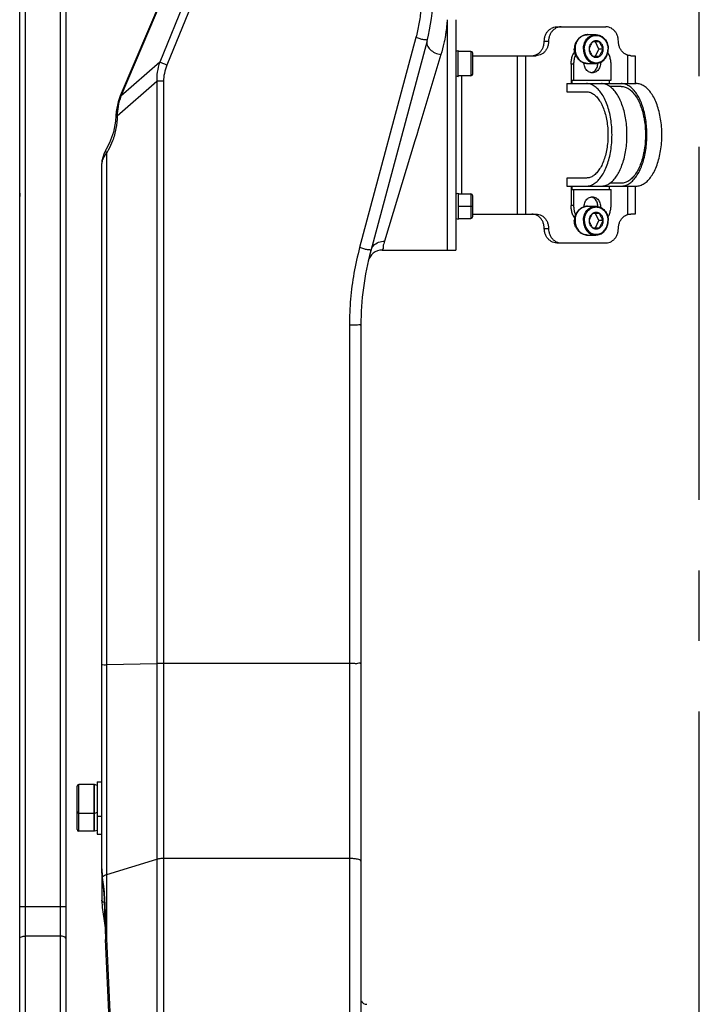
# Model space of a CAD drawing. Header units: millimetres. Extents: x 0 to 1189, y 0 to 841.
# Tile 10 of 88: x 182 to 229, y 560 to 629. Entities that reach past the tile are written whole.
import ezdxf

# ---------------------------------------------------------------- set-up
doc = ezdxf.new("R2010")
doc.units = ezdxf.units.MM
doc.header["$LTSCALE"] = 65.395
doc.linetypes.add('CENTER', pattern=[0.6, 0.375, -0.075, 0.075, -0.075])
doc.layers.get('0').update_dxf_attribs({"linetype": 'CONTINUOUS'})
for name, color, linetype in [('02___PRT_ALL_AXES', 7, 'CONTINUOUS'), ('03__ASM_ALL_CURVES', 7, 'CONTINUOUS'), ('3_ALL_AXES', 7, 'CONTINUOUS'), ('7_ALL_FEATURES', 7, 'CONTINUOUS')]:
    doc.layers.add(name, color=color, linetype=linetype)

msp = doc.modelspace()

# ---------------------------------------------------------------- linework, layer by layer
at = {"color": 7, "linetype": 'Continuous'}
for p, q in [((181.6493, 550.4246), (181.6493, 679.908)), ((184.8493, 677.0345), (184.8493, 550.4244)), ((195.76, 640.2111), (188.6386, 623.4342)), ((211.3493, 628.7345), (211.3493, 612.7345)), ((211.9493, 628.7344), (211.9493, 612.7345)), ((218.9474, 628.2345), (222.3651, 628.2345)), ((209.9404, 627.2687), (206.0308, 612.678)), ((212.9843, 626.5342), (212.1171, 626.5342)), ((213.1093, 624.9592), (213.1093, 626.4092)), ((213.1093, 626.2345), (217.5153, 626.2345)), ((224.0836, 626.2345), (224.3971, 626.2345)), ((224.3971, 626.2345), (224.3971, 624.2945)), ((219.9402, 625.6345), (219.9402, 624.2945)), ((220.1202, 625.6345), (220.1202, 624.5345)), ((222.7183, 624.5345), (222.7183, 625.6345)), ((212.9843, 624.8342), (212.1171, 624.8342)), ((219.6572, 624.2945), (219.6572, 623.7345)), ((219.6572, 624.2945), (222.0464, 624.2945)), ((222.0821, 624.2945), (224.4713, 624.2945)), ((223.4321, 624.0945), (222.6244, 624.0945)), ((188.6386, 623.4342), (188.4904, 623.0326)), ((219.6572, 623.7345), (221.0072, 623.7345)), ((188.4904, 623.0326), (188.3422, 622.3568)), ((188.3192, 622.057), (188.2934, 621.6764)), ((188.3422, 622.3568), (188.3193, 622.057)), ((187.6621, 619.7369), (187.5145, 619.4524)), ((187.3493, 569.7499), (187.3493, 618.7437)), ((219.6572, 617.7345), (219.6572, 617.1745)), ((221.0072, 617.7345), (219.6572, 617.7345)), ((219.6572, 617.1745), (222.0464, 617.1745)), ((219.9402, 617.1745), (219.9402, 615.8345)), ((222.0821, 617.1745), (224.4713, 617.1745)), ((223.4321, 617.3745), (222.6244, 617.3745)), ((224.3971, 617.1745), (224.3971, 615.2345)), ((212.1171, 616.6347), (212.9843, 616.6347)), ((213.1093, 615.0597), (213.1093, 616.5097)), ((220.1202, 616.9345), (220.1202, 615.8345)), ((222.7183, 615.8345), (222.7183, 616.9345)), ((212.1171, 614.9347), (212.9843, 614.9347)), ((213.1093, 615.2345), (217.5153, 615.2345)), ((224.3971, 615.2345), (224.0836, 615.2345)), ((218.9474, 613.2345), (222.3651, 613.2345)), ((211.3493, 612.7345), (211.9493, 612.7345)), ((205.3493, 607.5013), (205.3493, 549.1606)), ((185.6293, 572.4743), (185.6293, 575.4802)), ((187.3493, 569.7496), (187.3493, 569.7499)), ((187.3493, 569.718), (187.3493, 567.569)), ((187.371, 569.288), (187.3838, 569.1424)), ((187.3837, 569.1433), (187.4284, 568.7076)), ((187.4284, 568.7076), (187.4902, 568.02)), ((187.4902, 568.02), (187.5063, 567.6875)), ((187.5063, 567.6875), (187.5063, 567.6876)), ((187.5809, 565.5866), (187.6127, 564.8282)), ((188.1585, 552.3659), (187.6127, 564.8282))]:
    msp.add_line(p, q, dxfattribs=at)
at = {"color": 9, "linetype": 'Continuous'}
for p, q in [((182.0493, 550.5612), (182.0493, 679.7568)), ((184.4493, 678.8496), (184.4493, 550.5612)), ((195.7483, 640.06), (188.6817, 623.4122)), ((196.2244, 637.7115), (191.3737, 625.7796)), ((196.7249, 637.5138), (191.8743, 625.5821)), ((209.1677, 627.4898), (205.2581, 612.8988)), ((211.2367, 627.7858), (211.2324, 627.756)), ((218.0814, 627.2345), (218.3814, 627.2345)), ((210.9063, 626.3126), (209.3734, 621.2272)), ((212.9843, 626.5342), (212.9843, 624.8342)), ((216.1885, 626.2345), (216.1885, 615.2345)), ((216.7885, 626.2345), (216.7885, 615.2345)), ((223.8971, 624.2945), (223.8971, 626.2615)), ((191.3737, 625.7796), (188.6817, 623.4122)), ((220.1202, 625.6345), (219.9402, 625.6345)), ((212.3493, 616.6347), (212.3493, 624.8342)), ((191.1692, 624.4516), (188.4284, 622.0413)), ((191.1692, 624.4516), (191.1692, 551.7832)), ((191.6377, 624.4555), (191.6377, 551.8379)), ((188.6817, 623.4121), (188.6386, 623.4342)), ((209.3513, 621.1539), (209.2249, 620.7345)), ((209.3734, 621.2272), (209.3513, 621.1539)), ((209.2249, 620.7345), (209.1192, 620.3839)), ((209.0971, 620.3105), (206.9967, 613.3429)), ((209.1192, 620.3839), (209.0971, 620.3105)), ((187.6999, 564.9065), (187.6999, 619.4843)), ((223.8971, 615.2074), (223.8971, 617.1745)), ((212.9843, 616.6347), (212.9843, 614.9347)), ((212.1093, 615.7847), (213.1093, 615.7847)), ((220.1202, 615.8345), (219.9402, 615.8345)), ((218.0814, 614.2345), (218.3814, 614.2345)), ((204.5493, 607.5154), (204.5493, 549.3552)), ((187.7, 583.9302), (191.1691, 584.0059)), ((204.5493, 584.0098), (191.6377, 584.0098)), ((185.7493, 572.3543), (185.7493, 575.6002)), ((204.5493, 570.4646), (191.6377, 570.4646)), ((187.7, 569.3551), (191.1691, 570.4098)), ((187.3837, 569.1433), (187.393, 569.2024)), ((187.4006, 569.1447), (187.393, 569.2023)), ((187.5063, 567.6876), (187.5585, 567.7482)), ((187.561, 567.69), (187.5586, 567.7482)), ((181.6493, 567.1233), (184.8493, 567.1233)), ((184.4493, 565.0712), (182.0493, 565.0712)), ((188.2458, 552.4442), (187.6999, 564.9065))]:
    msp.add_line(p, q, dxfattribs=at)
at = {"color": 7, "linetype": 'Continuous'}
for points in [[(188.2934, 621.6764), (188.1539, 620.9156), (187.8942, 620.182), (187.6613, 619.7356)], [(187.5145, 619.4524), (187.3624, 618.9336), (187.3493, 618.7434)], [(187.3493, 569.7495), (187.3501, 569.6725), (187.371, 569.288)], [(187.3493, 567.5613), (187.3778, 567.0597), (187.5094, 566.1334), (187.5785, 565.6499)], [(187.5065, 567.6877), (187.5376, 566.7431), (187.5809, 565.5866)]]:
    msp.add_lwpolyline(points, dxfattribs=at)
for centre, radius, start, end in [((198.3493, 630.3746), 12, 345, 360), ((212.9843, 626.4092), 0.125, 0, 90), ((212.9843, 624.9592), 0.125, 270, 360), ((212.9843, 616.5097), 0.125, 0, 90), ((212.9843, 615.0597), 0.125, 270, 360), ((225.3493, 607.5014), 20, 164.999553, 180.000437), ((206.8268, 611.7345), 1, 90, 167.008745), ((185.7493, 575.4802), 0.12, 90, 180), ((185.7493, 573.7202), 0.12, 180, 270), ((185.7493, 572.4743), 0.12, 180, 270), ((205.7493, 560.7345), 0.4, 202.499983, 270)]:
    msp.add_arc(centre, radius, start, end, dxfattribs=at)
at = {"color": 9, "linetype": 'Continuous'}
for points, start_tangent, end_tangent in [([(209.5493, 630.3885), (209.5067, 629.4128), (209.3791, 628.4433), (209.1677, 627.4898)], (-0.0000196, -1), (-0.2587997, -0.965931)), ([(211.3493, 628.7345), (211.3006, 628.303), (211.2937, 628.2413)], (-0.1206193, -0.9926988), (-0.1111262, -0.9938063)), ([(211.2937, 628.2413), (211.2367, 627.7858)], (-0.1111262, -0.9938063), (-0.143763, -0.9896121)), ([(209.9404, 627.2687), (209.7153, 627.3389), (209.4642, 627.4093), (209.1677, 627.4898)], (0.258819, 0.9659258), (-0.9659455, 0.2587455)), ([(209.9404, 627.2687), (209.9564, 626.9637), (210.1519, 626.6674), (210.4898, 626.4358), (210.9063, 626.3126)], (-0.2589053, -0.9659027), (0.9906564, -0.1363814)), ([(211.147, 627.2715), (211.1123, 627.107)], (-0.1983851, -0.9801242), (-0.2138595, -0.9768644)), ([(211.2324, 627.756), (211.147, 627.2715)], (-0.1471958, -0.9891074), (-0.1983851, -0.9801242)), ([(211.1123, 627.107), (210.9063, 626.3126)], (-0.2138595, -0.9768644), (-0.2884833, -0.9574849)), ([(191.3737, 625.7796), (191.2014, 625.0965), (191.1692, 624.4516)], (-0.3333781, -0.9427932), (0.054347, -0.9985221)), ([(191.8743, 625.5821), (191.6713, 625.6638), (191.4964, 625.7329), (191.3737, 625.7796)], (-0.9264128, 0.3765094), (-0.9386625, 0.3448371)), ([(191.8743, 625.5821), (191.6952, 624.9992), (191.6377, 624.4555)], (-0.3765626, -0.9263912), (-0.0000795, -1)), ([(191.6377, 624.4555), (191.4611, 624.4551), (191.3002, 624.4537), (191.1692, 624.4516)], (-1, 0), (-0.9997621, -0.0218103)), ([(188.6817, 623.4122), (188.4838, 622.708), (188.4284, 622.0413)], (-0.3550909, -0.9348318), (0.0197703, -0.9998045)), ([(188.4284, 622.0413), (188.3332, 621.1739), (188.0946, 620.3118), (187.8045, 619.6681)], (-0.031433, -0.9995059), (-0.4748979, -0.8800409)), ([(188.4284, 622.0412), (188.4147, 622.0444)], (-0.9961543, 0.0876166), (0.1306849, 0.991424)), ([(187.6999, 619.4843), (187.6402, 619.6551), (187.664, 619.734)], (-0.5465747, 0.8374104), (0.4950626, 0.8688573)), ([(187.6999, 619.4843), (187.6179, 619.3835), (187.5402, 619.2738), (187.4693, 619.1549), (187.4093, 619.0265), (187.3665, 618.8898), (187.3493, 618.7437)], (-0.6545151, -0.7560489), (0.0000352, -1)), ([(187.8045, 619.6681), (187.6999, 619.4843)], (-0.4748979, -0.8800409), (-0.513635, -0.8580088)), ([(205.2581, 612.8988), (204.8655, 611.1282), (204.6284, 609.3273), (204.5493, 607.5154)], (-0.2588039, -0.9659299), (-0.0000152, -1)), ([(206.0308, 612.6778), (205.8057, 612.748), (205.5546, 612.8183), (205.2581, 612.8988)], (0.258819, 0.9659258), (-0.9659455, 0.2587455)), ([(206.0308, 612.6778), (206.2261, 613.0335), (206.5702, 613.2705), (206.9967, 613.343)], (0.2587252, 0.965951), (0.9992322, -0.0391801)), ([(206.9967, 613.3429), (206.886, 612.9576), (206.8333, 612.7595)], (-0.288633, -0.9574398), (-0.9670379, 0.2546326)), ([(205.3493, 607.5014), (205.115, 607.5113), (204.8555, 607.5143), (204.5493, 607.5154)], (0, 1), (-1, 0)), ([(187.3493, 583.9128), (187.5085, 583.9249), (187.7, 583.9302)], (0.0023147, 0.9999973), (0.9997621, 0.0218103)), ([(191.6377, 584.0098), (191.4611, 584.0094), (191.3002, 584.008), (191.1691, 584.0059)], (-1, 0), (-0.9997621, -0.0218103)), ([(205.3493, 583.9959), (205.115, 584.0057), (204.8555, 584.0088), (204.5493, 584.0098)], (0, 1), (-1, 0)), ([(191.6377, 570.4646), (191.4611, 570.4581), (191.3002, 570.4393), (191.1691, 570.4098)], (-1, 0), (-0.9567643, -0.2908643)), ([(205.3493, 570.27), (205.115, 570.4076), (204.8555, 570.4497), (204.5493, 570.4646)], (0, 1), (-1, 0)), ([(187.393, 569.2023), (187.372, 569.3786), (187.3559, 569.5617), (187.3493, 569.7496)], (-0.1283932, 0.9917233), (-0.0001303, 1)), ([(187.393, 569.2023), (187.5117, 569.2829)], (0.7002218, 0.7139253), (0.8966523, 0.4427354)), ([(187.5586, 567.7482), (187.4894, 568.5128), (187.4006, 569.1447)], (-0.04197, 0.9991189), (-0.1327956, 0.9911434)), ([(187.5117, 569.2829), (187.7, 569.3551)], (0.8966523, 0.4427354), (0.9567644, 0.2908641)), ([(187.5139, 567.4017), (187.3493, 567.569)], (-0.9297708, 0.368139), (0, 1)), ([(187.6999, 564.9065), (187.6216, 566.3603), (187.561, 567.69)], (-0.0585737, 0.9982831), (-0.0419707, 0.9991188)), ([(181.6493, 564.9344), (181.7665, 565.0311), (181.8962, 565.0608), (182.0493, 565.0712)], (0, 1), (1, 0)), ([(184.8493, 564.9344), (184.7322, 565.0311), (184.6024, 565.0608), (184.4493, 565.0712)], (0, 1), (-1, 0)), ([(187.6476, 564.8237), (187.6999, 564.9065)], (0.1266669, 0.9919453), (0.9258251, 0.3779523))]:
    msp.add_spline(points, degree=3, dxfattribs=dict(at, start_tangent=start_tangent, end_tangent=end_tangent))
at = {"color": 7, "linetype": 'Continuous'}
for points, start_tangent, end_tangent in [([(218.0814, 627.2345), (218.1031, 627.457), (218.1671, 627.6684), (218.2703, 627.858), (218.4074, 628.0163), (218.5716, 628.1354), (218.7547, 628.2094), (218.9474, 628.2345)], (0, 1), (1, 0)), ([(218.9689, 628.1814), (218.8716, 628.1354), (218.7074, 628.0163), (218.5703, 627.858), (218.4671, 627.6684), (218.4031, 627.457), (218.3814, 627.2345)], (-0.9309531, -0.3651389), (0, -1)), ([(219.2474, 628.2345), (219.0547, 628.2094), (218.9689, 628.1814)], (-1, 0), (-0.9309531, -0.3651389)), ([(223.2311, 627.2345), (223.2094, 627.457), (223.1453, 627.6684), (223.0422, 627.858), (222.905, 628.0163), (222.7408, 628.1354), (222.5578, 628.2094), (222.3651, 628.2345)], (0, 1), (-1, 0)), ([(217.4938, 626.2876), (217.5911, 626.3335), (217.7553, 626.4526), (217.8924, 626.611), (217.9956, 626.8006), (218.0597, 627.012), (218.0814, 627.2345)], (0.9309531, 0.3651389), (0, 1)), ([(218.3814, 627.2345), (218.3597, 627.012), (218.2956, 626.8006), (218.1924, 626.611), (218.0553, 626.4526), (217.8911, 626.3335), (217.708, 626.2596), (217.5153, 626.2345)], (0, -1), (-1, 0)), ([(223.8971, 626.2615), (223.7158, 626.3367), (223.5533, 626.4563), (223.4177, 626.6144), (223.3158, 626.8032), (223.2525, 627.0134), (223.2311, 627.2345)], (-0.964433, 0.2643274), (0, 1)), ([(217.2153, 626.2345), (217.408, 626.2596), (217.4938, 626.2876)], (1, 0), (0.9309531, 0.3651389)), ([(219.9402, 625.6345), (219.9623, 625.9101), (220.0279, 626.1763), (220.1348, 626.4241), (220.1814, 626.5051)], (0, 1), (0.5252573, 0.8509435)), ([(220.2469, 626.2807), (220.2079, 626.1763), (220.1423, 625.9101), (220.1202, 625.6345)], (-0.3820323, -0.924149), (0, -1)), ([(222.7183, 625.6345), (222.6962, 625.9101), (222.6306, 626.1763), (222.5237, 626.4241), (222.5028, 626.4619)], (0, 1), (-0.4969769, 0.8677638)), ([(224.0836, 626.2345), (223.9937, 626.2412), (223.8971, 626.2615)], (-1, 0), (-0.964433, 0.2643274)), ([(221.0072, 617.1745), (221.2857, 617.2183), (221.5572, 617.3487), (221.8153, 617.5625), (222.0535, 617.8544), (222.2658, 618.2172), (222.4472, 618.642), (222.5932, 619.1183), (222.7001, 619.6344), (222.7653, 620.1776), (222.7872, 620.7345), (222.7653, 621.2914), (222.7001, 621.8346), (222.5932, 622.3507), (222.4472, 622.827), (222.2658, 623.2518), (222.0535, 623.6146), (221.8153, 623.9065), (221.5572, 624.1202), (221.2857, 624.2506), (221.0072, 624.2945)], (1, 0), (-1, 0)), ([(222.0464, 617.1745), (222.3117, 617.2142), (222.5711, 617.3326), (222.8187, 617.527), (223.0491, 617.7931), (223.2571, 618.1248), (223.4381, 618.5149), (223.588, 618.9545), (223.7034, 619.4339), (223.7818, 619.9423), (223.8215, 620.4684), (223.8215, 621.0005), (223.7818, 621.5267), (223.7034, 622.0351), (223.588, 622.5145), (223.4381, 622.9541), (223.2571, 623.3441), (223.0491, 623.6759), (222.8187, 623.9419), (222.5711, 624.1363), (222.3117, 624.2547), (222.0464, 624.2945)], (1, 0), (-1, 0)), ([(223.4321, 617.1745), (223.6974, 617.2142), (223.9567, 617.3326), (224.2044, 617.527), (224.4348, 617.7931), (224.6428, 618.1248), (224.8237, 618.5149), (224.9736, 618.9545), (225.089, 619.4339), (225.1674, 619.9423), (225.2071, 620.4684), (225.2071, 621.0005), (225.1674, 621.5267), (225.089, 622.0351), (224.9736, 622.5145), (224.8237, 622.9541), (224.6428, 623.3441), (224.4348, 623.6759), (224.2044, 623.9419), (223.9567, 624.1363), (223.6974, 624.2547), (223.4321, 624.2945)], (1, 0), (-1, 0)), ([(223.4321, 624.0945), (223.6949, 624.0531), (223.9512, 623.93), (224.1948, 623.7283), (224.4195, 623.4528), (224.62, 623.1104), (224.7912, 622.7094), (224.929, 622.2599), (225.0298, 621.7728), (225.0914, 621.2601), (225.1121, 620.7345), (225.0914, 620.2089), (225.0298, 619.6962), (224.929, 619.2091), (224.7912, 618.7595), (224.62, 618.3586), (224.4195, 618.0162), (224.1948, 617.7407), (223.9512, 617.5389), (223.6949, 617.4158), (223.4321, 617.3745)], (1, 0), (-1, 0)), ([(224.4713, 617.1745), (224.7498, 617.2183), (225.0213, 617.3487), (225.2794, 617.5625), (225.5176, 617.8544), (225.7299, 618.2172), (225.9113, 618.642), (226.0573, 619.1183), (226.1642, 619.6344), (226.2294, 620.1776), (226.2513, 620.7345), (226.2294, 621.2914), (226.1642, 621.8346), (226.0573, 622.3507), (225.9113, 622.827), (225.7299, 623.2518), (225.5176, 623.6146), (225.2794, 623.9065), (225.0213, 624.1202), (224.7498, 624.2506), (224.4713, 624.2945)], (1, 0), (-1, 0)), ([(221.0072, 623.7345), (221.2541, 623.6936), (221.4942, 623.5719), (221.7211, 623.3729), (221.9285, 623.1019), (222.1108, 622.7663), (222.2629, 622.3753), (222.3809, 621.9396), (222.4613, 621.4709), (222.5021, 620.9822), (222.5021, 620.4867), (222.4613, 619.998), (222.3809, 619.5294), (222.2629, 619.0936), (222.1108, 618.7026), (221.9285, 618.3671), (221.7211, 618.0961), (221.4942, 617.897), (221.2541, 617.7754), (221.0072, 617.7345)], (1, 0), (-1, 0)), ([(220.1814, 614.9639), (220.1348, 615.0448), (220.0279, 615.2926), (219.9623, 615.5589), (219.9402, 615.8345)], (-0.5252573, 0.8509435), (0, 1)), ([(220.1202, 615.8345), (220.1423, 615.5589), (220.2079, 615.2926), (220.2469, 615.1883)], (0, -1), (0.3820323, -0.924149)), ([(222.5028, 615.0071), (222.5237, 615.0448), (222.6306, 615.2926), (222.6962, 615.5589), (222.7183, 615.8345)], (0.4969769, 0.8677638), (0, 1)), ([(217.4938, 615.1814), (217.408, 615.2094), (217.2153, 615.2345)], (-0.9309531, 0.3651389), (-1, 0)), ([(218.0814, 614.2345), (218.0597, 614.457), (217.9956, 614.6684), (217.8924, 614.858), (217.7553, 615.0163), (217.5911, 615.1354), (217.4938, 615.1814)], (0, 1), (-0.9309531, 0.3651389)), ([(217.5153, 615.2345), (217.708, 615.2094), (217.8911, 615.1354), (218.0553, 615.0163), (218.1924, 614.858), (218.2956, 614.6684), (218.3597, 614.457), (218.3814, 614.2345)], (1, 0), (0, -1)), ([(223.2311, 614.2345), (223.2525, 614.4556), (223.3158, 614.6658), (223.4177, 614.8546), (223.5533, 615.0127), (223.7158, 615.1323), (223.8971, 615.2074)], (0, 1), (0.964433, 0.2643274)), ([(223.8971, 615.2074), (223.9937, 615.2278), (224.0836, 615.2345)], (0.964433, 0.2643274), (1, 0)), ([(218.9474, 613.2345), (218.7547, 613.2596), (218.5716, 613.3335), (218.4074, 613.4526), (218.2703, 613.611), (218.1671, 613.8006), (218.1031, 614.012), (218.0814, 614.2345)], (-1, 0), (0, 1)), ([(218.3814, 614.2345), (218.4031, 614.012), (218.4671, 613.8006), (218.5703, 613.611), (218.7074, 613.4526), (218.8716, 613.3335), (218.9689, 613.2876)], (0, -1), (0.9309531, -0.3651389)), ([(222.3651, 613.2345), (222.5578, 613.2596), (222.7408, 613.3335), (222.905, 613.4526), (223.0422, 613.611), (223.1453, 613.8006), (223.2094, 614.012), (223.2311, 614.2345)], (1, 0), (0, 1)), ([(218.9689, 613.2876), (219.0547, 613.2596), (219.2474, 613.2345)], (0.9309531, -0.3651389), (1, 0))]:
    msp.add_spline(points, degree=3, dxfattribs=dict(at, start_tangent=start_tangent, end_tangent=end_tangent))
at = {"layer": '02___PRT_ALL_AXES', "color": 7, "linetype": 'CENTER'}
msp.add_line((228.8493, 438.4345), (228.8493, 735.2737), dxfattribs=at)
at = {"layer": '02___PRT_ALL_AXES', "color": 7, "linetype": 'Continuous'}
for p, q in [((220.5777, 627.5128), (220.6498, 627.5608)), ((221.0249, 627.6923), (221.0081, 627.6908)), ((221.0862, 627.6945), (221.0654, 627.6943)), ((211.9493, 626.5443), (212.1043, 626.5842)), ((212.1043, 624.7842), (212.1043, 626.5842)), ((212.1043, 626.5842), (212.1171, 626.5342)), ((220.5777, 625.8761), (220.6498, 625.8281)), ((221.0249, 625.6967), (221.0081, 625.6982)), ((221.0862, 625.6945), (221.0654, 625.6947)), ((211.9493, 624.8242), (212.1043, 624.7842)), ((212.1043, 624.7842), (212.1171, 624.8342)), ((220.0202, 624.2945), (220.0202, 624.5345)), ((220.0202, 624.5345), (222.7183, 624.5345)), ((222.6183, 624.2945), (222.6183, 624.5345)), ((211.3493, 620.7345), (211.3493, 612.7351)), ((220.0202, 616.9345), (220.0202, 617.1745)), ((222.6183, 616.9345), (222.6183, 617.1745)), ((211.9493, 616.6448), (212.1043, 616.6847)), ((212.1043, 616.6847), (212.1043, 614.8847)), ((212.1043, 616.6847), (212.1171, 616.6347)), ((220.0202, 616.9345), (222.7183, 616.9345)), ((220.5777, 615.5928), (220.6498, 615.6408)), ((221.0249, 615.7723), (221.0081, 615.7708)), ((221.0862, 615.7745), (221.0654, 615.7743)), ((211.9493, 614.9247), (212.1043, 614.8847)), ((212.1043, 614.8847), (212.1171, 614.9347)), ((220.5777, 613.9561), (220.6498, 613.9081)), ((221.0249, 613.7767), (221.0081, 613.7782)), ((221.0862, 613.7745), (221.0654, 613.7747)), ((206.8333, 612.7345), (211.3493, 612.7345)), ((186.8293, 575.6002), (185.7493, 575.6002)), ((186.8371, 575.6002), (186.8293, 575.5731)), ((186.8293, 572.3543), (186.8293, 575.6002)), ((186.8371, 572.3543), (186.8371, 575.6002)), ((187.0293, 575.5448), (186.8371, 575.6002)), ((187.0293, 575.8002), (187.0293, 572.1543)), ((187.0293, 575.8002), (187.3493, 575.8002)), ((186.8293, 573.6002), (185.7493, 573.6002)), ((186.8371, 573.6002), (186.8293, 573.6274)), ((187.0293, 573.6557), (186.8371, 573.6002)), ((187.0293, 573.4002), (187.3493, 573.4002)), ((186.8293, 572.3543), (185.7493, 572.3543)), ((186.8371, 572.3543), (186.8293, 572.3814)), ((187.0293, 572.4097), (186.8371, 572.3543)), ((187.0293, 572.1543), (187.3493, 572.1543))]:
    msp.add_line(p, q, dxfattribs=at)
for points, start_tangent, end_tangent in [([(220.5777, 627.5128), (220.5556, 627.4976), (220.4933, 627.4483), (220.4351, 627.3925), (220.3817, 627.3308), (220.3334, 627.2637), (220.2907, 627.1917), (220.254, 627.1155), (220.2234, 627.0357), (220.1994, 626.953), (220.1821, 626.868), (220.1717, 626.7816), (220.1682, 626.6945)], (-0.8324277, -0.5541336), (0, -1)), ([(220.5805, 627.5095), (220.5424, 627.4763), (220.4838, 627.4173), (220.4301, 627.3524), (220.3817, 627.2823), (220.3389, 627.2074), (220.3021, 627.1284), (220.2715, 627.0459), (220.2475, 626.9605), (220.2302, 626.873), (220.2198, 626.7841), (220.2163, 626.6945)], (-0.7728822, -0.6345495), (0, -1)), ([(220.6498, 627.5608), (220.6052, 627.5291), (220.5805, 627.5095)], (-0.8324208, -0.5541441), (-0.7728822, -0.6345495)), ([(221.0081, 627.6908), (220.9661, 627.6854), (220.8896, 627.6694), (220.8147, 627.6455), (220.742, 627.614), (220.6719, 627.5751), (220.6498, 627.5608)], (-0.9951028, -0.0988453), (-0.8324208, -0.5541441)), ([(221.0654, 627.6943), (221.0435, 627.6935), (221.0249, 627.6923)], (-0.9997456, -0.0225543), (-0.9970708, -0.0764848)), ([(220.5777, 625.8761), (220.5556, 625.8914), (220.4933, 625.9407), (220.4351, 625.9964), (220.3817, 626.0581), (220.3334, 626.1252), (220.2907, 626.1972), (220.254, 626.2734), (220.2234, 626.3533), (220.1994, 626.436), (220.1821, 626.5209), (220.1717, 626.6073), (220.1682, 626.6945)], (-0.8324277, 0.5541336), (0, 1)), ([(220.5805, 625.8795), (220.5424, 625.9126), (220.4838, 625.9717), (220.4301, 626.0365), (220.3817, 626.1067), (220.3389, 626.1816), (220.3021, 626.2606), (220.2715, 626.3431), (220.2475, 626.4284), (220.2302, 626.5159), (220.2198, 626.6048), (220.2163, 626.6945)], (-0.7728822, 0.6345495), (0, 1)), ([(220.6498, 625.8281), (220.6052, 625.8599), (220.5805, 625.8795)], (-0.8324208, 0.5541441), (-0.7728822, 0.6345495)), ([(220.8602, 625.7279), (220.8147, 625.7434), (220.742, 625.775), (220.6719, 625.8139), (220.6498, 625.8281)], (-0.9561041, 0.2930273), (-0.8324208, 0.5541441)), ([(221.3318, 625.0524), (221.2845, 625.0634), (221.1576, 625.1189), (221.046, 625.2079), (220.956, 625.3252), (220.8929, 625.464), (220.8604, 625.6161), (220.8572, 625.7305)], (-0.983975, 0.1783065), (0.0479727, 0.9988486)), ([(221.0081, 625.6982), (220.9661, 625.7035), (220.8896, 625.7196), (220.8602, 625.7279)], (-0.9951028, 0.0988453), (-0.9561041, 0.2930273)), ([(221.0654, 625.6947), (221.0435, 625.6955), (221.0249, 625.6967)], (-0.9997456, 0.0225543), (-0.9970708, 0.0764848)), ([(221.4071, 625.0741), (221.4835, 625.1088), (221.5902, 625.1863), (221.6794, 625.2892), (221.7464, 625.4125), (221.7881, 625.5498), (221.8022, 625.6945), (221.802, 625.7086)], (0.9405975, 0.3395238), (-0.0188142, 0.999823)), ([(221.9788, 625.766), (221.9781, 625.6161), (221.9456, 625.464), (221.8825, 625.3252), (221.7925, 625.2079), (221.6808, 625.1189), (221.554, 625.0634), (221.4192, 625.0445)], (0.0953849, -0.9954405), (-1, 0)), ([(221.4192, 625.0445), (221.3318, 625.0524)], (-1, 0), (-0.983975, 0.1783065)), ([(221.3332, 625.0536), (221.3645, 625.0608), (221.4071, 625.0741)], (0.9814989, 0.1914676), (0.9405975, 0.3395238)), ([(220.8572, 615.7385), (220.8604, 615.8528), (220.8929, 616.005), (220.956, 616.1437), (221.046, 616.261), (221.1576, 616.35), (221.2845, 616.4056), (221.3318, 616.4166)], (-0.0479727, 0.9988486), (0.983975, 0.1783065)), ([(221.3318, 616.4166), (221.4192, 616.4245)], (0.983975, 0.1783065), (1, 0)), ([(221.4071, 616.3949), (221.3645, 616.4082), (221.3332, 616.4153)], (-0.9405975, 0.3395238), (-0.9814989, 0.1914676)), ([(221.802, 615.7604), (221.8022, 615.7745), (221.7881, 615.9191), (221.7464, 616.0565), (221.6794, 616.1797), (221.5902, 616.2827), (221.4835, 616.3601), (221.4071, 616.3949)], (0.0188142, 0.999823), (-0.9405975, 0.3395238)), ([(221.4192, 616.4245), (221.554, 616.4056), (221.6808, 616.35), (221.7925, 616.261), (221.8825, 616.1437), (221.9456, 616.005), (221.9781, 615.8528), (221.9788, 615.703)], (1, 0), (-0.0953849, -0.9954405)), ([(220.6498, 615.6408), (220.6052, 615.6091), (220.5805, 615.5895)], (-0.8324208, -0.5541441), (-0.7728822, -0.6345495)), ([(220.8602, 615.741), (220.8147, 615.7255), (220.742, 615.694), (220.6719, 615.6551), (220.6498, 615.6408)], (-0.9561041, -0.2930273), (-0.8324208, -0.5541441)), ([(221.0081, 615.7708), (220.9661, 615.7654), (220.8896, 615.7494), (220.8602, 615.741)], (-0.9951028, -0.0988453), (-0.9561041, -0.2930273)), ([(221.0654, 615.7743), (221.0435, 615.7735), (221.0249, 615.7723)], (-0.9997456, -0.0225543), (-0.9970708, -0.0764848)), ([(220.5777, 615.5928), (220.5556, 615.5776), (220.4933, 615.5283), (220.4351, 615.4725), (220.3817, 615.4108), (220.3334, 615.3437), (220.2907, 615.2717), (220.254, 615.1955), (220.2234, 615.1157), (220.1994, 615.033), (220.1821, 614.948), (220.1717, 614.8616), (220.1682, 614.7745)], (-0.8324277, -0.5541336), (0, -1)), ([(220.5805, 615.5895), (220.5424, 615.5563), (220.4838, 615.4973), (220.4301, 615.4324), (220.3817, 615.3623), (220.3389, 615.2874), (220.3021, 615.2084), (220.2715, 615.1259), (220.2475, 615.0405), (220.2302, 614.953), (220.2198, 614.8641), (220.2163, 614.7745)], (-0.7728822, -0.6345495), (0, -1)), ([(220.5777, 613.9561), (220.5556, 613.9714), (220.4933, 614.0207), (220.4351, 614.0764), (220.3817, 614.1381), (220.3334, 614.2052), (220.2907, 614.2772), (220.254, 614.3534), (220.2234, 614.4333), (220.1994, 614.516), (220.1821, 614.6009), (220.1717, 614.6873), (220.1682, 614.7745)], (-0.8324277, 0.5541336), (0, 1)), ([(220.5805, 613.9595), (220.5424, 613.9926), (220.4838, 614.0517), (220.4301, 614.1165), (220.3817, 614.1867), (220.3389, 614.2616), (220.3021, 614.3406), (220.2715, 614.4231), (220.2475, 614.5084), (220.2302, 614.5959), (220.2198, 614.6848), (220.2163, 614.7745)], (-0.7728822, 0.6345495), (0, 1)), ([(220.6498, 613.9081), (220.6052, 613.9399), (220.5805, 613.9595)], (-0.8324208, 0.5541441), (-0.7728822, 0.6345495)), ([(221.0081, 613.7782), (220.9661, 613.7835), (220.8896, 613.7996), (220.8147, 613.8234), (220.742, 613.855), (220.6719, 613.8939), (220.6498, 613.9081)], (-0.9951028, 0.0988453), (-0.8324208, 0.5541441)), ([(221.0654, 613.7747), (221.0435, 613.7755), (221.0249, 613.7767)], (-0.9997456, 0.0225543), (-0.9970708, 0.0764848))]:
    msp.add_spline(points, degree=3, dxfattribs=dict(at, start_tangent=start_tangent, end_tangent=end_tangent))
at = {"layer": '03__ASM_ALL_CURVES', "color": 4, "linetype": 'Continuous'}
msp.add_line((181.6493, 616.6816), (181.6493, 616.4507), dxfattribs=at)
at = {"layer": '3_ALL_AXES', "color": 7, "linetype": 'Continuous'}
for p, q in [((221.0081, 627.6904), (221.0249, 627.692)), ((221.0654, 627.6942), (221.0862, 627.6945)), ((221.0862, 627.6945), (221.6612, 627.6945)), ((221.8816, 626.6945), (221.6339, 627.1898)), ((221.6339, 626.1991), (221.8816, 626.6945)), ((222.1816, 626.6945), (221.8816, 626.6945)), ((221.0081, 625.6986), (221.0249, 625.697)), ((221.0654, 625.6948), (221.0862, 625.6945)), ((221.0862, 625.6945), (221.6612, 625.6945)), ((221.0081, 615.7704), (221.0249, 615.772)), ((221.0654, 615.7742), (221.0862, 615.7745)), ((221.0862, 615.7745), (221.6612, 615.7745)), ((221.8816, 614.7745), (221.6339, 615.2698)), ((221.6339, 614.2791), (221.8816, 614.7745)), ((222.1816, 614.7745), (221.8816, 614.7745)), ((221.0081, 613.7786), (221.0249, 613.777)), ((221.0654, 613.7748), (221.0862, 613.7745)), ((221.0862, 613.7745), (221.6612, 613.7745))]:
    msp.add_line(p, q, dxfattribs=at)
for points, start_tangent, end_tangent in [([(220.2202, 626.6945), (220.232, 626.8591), (220.2671, 627.0192), (220.3246, 627.1704), (220.4028, 627.3087), (220.4997, 627.4302), (220.5823, 627.5078)], (0, 1), (0.7709325, 0.6369169)), ([(220.5823, 627.5078), (220.6126, 627.5316), (220.6509, 627.5589)], (0.7709325, 0.6369169), (0.830202, 0.5574627)), ([(220.6509, 627.5589), (220.7384, 627.6103), (220.8736, 627.6639), (221.0081, 627.6904)], (0.830202, 0.5574627), (0.9945744, 0.1040273)), ([(221.0249, 627.692), (221.0654, 627.6942)], (0.9966665, 0.0815837), (0.9996158, 0.0277184)), ([(220.2202, 626.6945), (220.2271, 626.5683)], (0, -1), (0.1094397, -0.9939934)), ([(220.2271, 626.5683), (220.232, 626.5299), (220.2671, 626.3698), (220.3246, 626.2185), (220.4028, 626.0803), (220.4997, 625.9588), (220.5823, 625.8812)], (0.1094397, -0.9939934), (0.7709325, -0.6369169)), ([(220.5823, 625.8812), (220.6126, 625.8573), (220.6509, 625.83)], (0.7709325, -0.6369169), (0.830202, -0.5574627)), ([(220.6509, 625.83), (220.7384, 625.7787), (220.8736, 625.7251), (221.0081, 625.6986)], (0.830202, -0.5574627), (0.9945744, -0.1040273)), ([(221.0249, 625.697), (221.0654, 625.6948)], (0.9966665, -0.0815837), (0.9996158, -0.0277184)), ([(220.5823, 615.5878), (220.6126, 615.6116), (220.6509, 615.6389)], (0.7709325, 0.6369169), (0.830202, 0.5574627)), ([(220.6509, 615.6389), (220.7384, 615.6903), (220.8736, 615.7439), (221.0081, 615.7704)], (0.830202, 0.5574627), (0.9945744, 0.1040273)), ([(221.0249, 615.772), (221.0654, 615.7742)], (0.9966665, 0.0815837), (0.9996158, 0.0277184)), ([(220.2271, 614.9006), (220.232, 614.9391), (220.2671, 615.0992), (220.3246, 615.2504), (220.4028, 615.3887), (220.4997, 615.5102), (220.5823, 615.5878)], (0.1094397, 0.9939934), (0.7709325, 0.6369169)), ([(220.2202, 614.7745), (220.2271, 614.9006)], (0, 1), (0.1094397, 0.9939934)), ([(220.2202, 614.7745), (220.232, 614.6099), (220.2671, 614.4498), (220.3246, 614.2985), (220.4028, 614.1603), (220.4997, 614.0388), (220.5823, 613.9612)], (0, -1), (0.7709325, -0.6369169)), ([(220.5823, 613.9612), (220.6126, 613.9373), (220.6509, 613.91)], (0.7709325, -0.6369169), (0.830202, -0.5574627)), ([(220.6509, 613.91), (220.7384, 613.8587), (220.8736, 613.8051), (221.0081, 613.7786)], (0.830202, -0.5574627), (0.9945744, -0.1040273)), ([(221.0249, 613.777), (221.0654, 613.7748)], (0.9966665, -0.0815837), (0.9996158, -0.0277184))]:
    msp.add_spline(points, degree=3, dxfattribs=dict(at, start_tangent=start_tangent, end_tangent=end_tangent))
at = {"layer": '7_ALL_FEATURES', "color": 7, "linetype": 'Continuous'}
for p, q in [((221.9339, 627.1898), (221.4386, 627.1898)), ((221.4386, 626.1991), (221.9339, 626.1991)), ((221.9339, 615.2698), (221.4386, 615.2698)), ((221.4386, 614.2791), (221.9339, 614.2791))]:
    msp.add_line(p, q, dxfattribs=at)
for points, start_tangent, end_tangent in [([(220.7952, 626.6945), (220.8084, 626.8681), (220.8474, 627.0365), (220.9112, 627.1945), (220.9978, 627.3373), (221.1046, 627.4605), (221.2282, 627.5605), (221.365, 627.6342), (221.5109, 627.6793), (221.6612, 627.6945)], (0, 1), (1, 0)), ([(220.8635, 626.6945), (220.876, 626.8594), (220.9131, 627.0194), (220.9737, 627.1695), (221.056, 627.3051), (221.1574, 627.4222), (221.2749, 627.5172), (221.4048, 627.5872), (221.5434, 627.63), (221.6862, 627.6445), (221.8291, 627.63), (221.9676, 627.5872), (222.0976, 627.5172), (222.2151, 627.4222), (222.3165, 627.3051), (222.3987, 627.1695), (222.4593, 627.0194), (222.4965, 626.8594), (222.509, 626.6945)], (0, 1), (0, -1)), ([(221.9339, 627.1898), (221.8557, 627.232), (221.7723, 627.2578), (221.6862, 627.2665), (221.6002, 627.2578), (221.5168, 627.232), (221.4386, 627.1898)], (-0.8320503, 0.5547002), (-0.8320503, -0.5547002)), ([(221.6612, 627.6945), (221.8116, 627.6793), (221.9574, 627.6342), (222.0942, 627.5605), (222.2179, 627.4605), (222.3246, 627.3373), (222.4112, 627.1945), (222.475, 627.0365), (222.5141, 626.8681), (222.5273, 626.6945)], (1, 0), (0, -1)), ([(220.7952, 626.6945), (220.8084, 626.5208), (220.8474, 626.3525), (220.9112, 626.1945), (220.9978, 626.0517), (221.1046, 625.9284), (221.2282, 625.8285), (221.365, 625.7548), (221.5109, 625.7097), (221.6612, 625.6945)], (0, -1), (1, 0)), ([(220.8635, 626.6945), (220.876, 626.5295), (220.9131, 626.3696), (220.9737, 626.2195), (221.056, 626.0838), (221.1574, 625.9667), (221.2749, 625.8718), (221.4048, 625.8018), (221.5434, 625.7589), (221.6862, 625.7445), (221.8291, 625.7589), (221.9676, 625.8018), (222.0976, 625.8718), (222.2151, 625.9667), (222.3165, 626.0838), (222.3987, 626.2195), (222.4593, 626.3696), (222.4965, 626.5295), (222.509, 626.6945)], (0, -1), (0, 1)), ([(221.4386, 627.1898), (221.3912, 627.1166), (221.3488, 627.0463), (221.3104, 626.9768), (221.2757, 626.9074), (221.2446, 626.8379), (221.2167, 626.7677), (221.1909, 626.6945)], (-0.5547002, -0.8320503), (-0.3162278, -0.9486833)), ([(221.4386, 627.1898), (221.3678, 627.1327), (221.3068, 627.0622), (221.2572, 626.9805), (221.2208, 626.8901), (221.1984, 626.7938), (221.1909, 626.6945)], (-0.8320503, -0.5547002), (0, -1)), ([(221.1909, 626.6945), (221.2167, 626.6213), (221.2447, 626.551), (221.2757, 626.4815), (221.3104, 626.412), (221.3489, 626.3426), (221.3912, 626.2723), (221.4386, 626.1991)], (0.3162278, -0.9486833), (0.5547002, -0.8320503)), ([(221.1909, 626.6945), (221.1984, 626.5951), (221.2208, 626.4988), (221.2572, 626.4084), (221.3068, 626.3268), (221.3678, 626.2563), (221.4386, 626.1991)], (0, -1), (0.8320503, -0.5547002)), ([(221.6612, 625.6945), (221.8116, 625.7097), (221.9574, 625.7548), (222.0942, 625.8285), (222.2179, 625.9284), (222.3246, 626.0517), (222.4112, 626.1945), (222.475, 626.3525), (222.5141, 626.5208), (222.5273, 626.6945)], (1, 0), (0, 1)), ([(222.1816, 626.6945), (222.1741, 626.7938), (222.1517, 626.8901), (222.1152, 626.9805), (222.0657, 627.0622), (222.0046, 627.1327), (221.9339, 627.1898)], (0, 1), (-0.8320503, 0.5547002)), ([(222.1816, 626.6945), (222.1342, 626.7677), (222.0919, 626.838), (222.0534, 626.9075), (222.0187, 626.9769), (221.9877, 627.0464), (221.9598, 627.1167), (221.9339, 627.1898)], (-0.5547002, 0.8320503), (-0.3162278, 0.9486833)), ([(221.9339, 626.1991), (222.0046, 626.2563), (222.0657, 626.3268), (222.1152, 626.4084), (222.1517, 626.4988), (222.1741, 626.5951), (222.1816, 626.6945)], (0.8320503, 0.5547002), (0, 1)), ([(221.9339, 626.1991), (221.9598, 626.2723), (221.9877, 626.3426), (222.0188, 626.4121), (222.0535, 626.4816), (222.0919, 626.551), (222.1343, 626.6213), (222.1816, 626.6945)], (0.3162278, 0.9486833), (0.5547002, 0.8320503)), ([(221.4386, 626.1991), (221.5168, 626.157), (221.6002, 626.1312), (221.6862, 626.1225), (221.7723, 626.1312), (221.8557, 626.157), (221.9339, 626.1991)], (0.8320503, -0.5547002), (0.8320503, 0.5547002)), ([(220.7952, 614.7745), (220.8084, 614.9481), (220.8474, 615.1165), (220.9112, 615.2745), (220.9978, 615.4173), (221.1046, 615.5405), (221.2282, 615.6405), (221.365, 615.7142), (221.5109, 615.7593), (221.6612, 615.7745)], (0, 1), (1, 0)), ([(220.8635, 614.7745), (220.876, 614.9394), (220.9131, 615.0994), (220.9737, 615.2495), (221.056, 615.3851), (221.1574, 615.5022), (221.2749, 615.5972), (221.4048, 615.6672), (221.5434, 615.71), (221.6862, 615.7245), (221.8291, 615.71), (221.9676, 615.6672), (222.0976, 615.5972), (222.2151, 615.5022), (222.3165, 615.3851), (222.3987, 615.2495), (222.4593, 615.0994), (222.4965, 614.9394), (222.509, 614.7745)], (0, 1), (0, -1)), ([(221.6612, 615.7745), (221.8116, 615.7593), (221.9574, 615.7142), (222.0942, 615.6405), (222.2179, 615.5405), (222.3246, 615.4173), (222.4112, 615.2745), (222.475, 615.1165), (222.5141, 614.9481), (222.5273, 614.7745)], (1, 0), (0, -1)), ([(221.4386, 615.2698), (221.3912, 615.1966), (221.3488, 615.1263), (221.3104, 615.0568), (221.2757, 614.9874), (221.2446, 614.9179), (221.2167, 614.8477), (221.1909, 614.7745)], (-0.5547002, -0.8320503), (-0.3162278, -0.9486833)), ([(221.4386, 615.2698), (221.3678, 615.2127), (221.3068, 615.1422), (221.2572, 615.0605), (221.2208, 614.9701), (221.1984, 614.8738), (221.1909, 614.7745)], (-0.8320503, -0.5547002), (0, -1)), ([(221.9339, 615.2698), (221.8557, 615.312), (221.7723, 615.3378), (221.6862, 615.3465), (221.6002, 615.3378), (221.5168, 615.312), (221.4386, 615.2698)], (-0.8320503, 0.5547002), (-0.8320503, -0.5547002)), ([(222.1816, 614.7745), (222.1741, 614.8738), (222.1517, 614.9701), (222.1152, 615.0605), (222.0657, 615.1422), (222.0046, 615.2127), (221.9339, 615.2698)], (0, 1), (-0.8320503, 0.5547002)), ([(222.1816, 614.7745), (222.1342, 614.8477), (222.0919, 614.918), (222.0534, 614.9875), (222.0187, 615.0569), (221.9877, 615.1264), (221.9598, 615.1967), (221.9339, 615.2698)], (-0.5547002, 0.8320503), (-0.3162278, 0.9486833)), ([(220.7952, 614.7745), (220.8084, 614.6008), (220.8474, 614.4325), (220.9112, 614.2745), (220.9978, 614.1317), (221.1046, 614.0084), (221.2282, 613.9085), (221.365, 613.8348), (221.5109, 613.7897), (221.6612, 613.7745)], (0, -1), (1, 0)), ([(220.8635, 614.7745), (220.876, 614.6095), (220.9131, 614.4496), (220.9737, 614.2995), (221.056, 614.1638), (221.1574, 614.0467), (221.2749, 613.9518), (221.4048, 613.8818), (221.5434, 613.8389), (221.6862, 613.8245), (221.8291, 613.8389), (221.9676, 613.8818), (222.0976, 613.9518), (222.2151, 614.0467), (222.3165, 614.1638), (222.3987, 614.2995), (222.4593, 614.4496), (222.4965, 614.6095), (222.509, 614.7745)], (0, -1), (0, 1)), ([(221.1909, 614.7745), (221.2167, 614.7013), (221.2447, 614.631), (221.2757, 614.5615), (221.3104, 614.492), (221.3489, 614.4226), (221.3912, 614.3523), (221.4386, 614.2791)], (0.3162278, -0.9486833), (0.5547002, -0.8320503)), ([(221.1909, 614.7745), (221.1984, 614.6751), (221.2208, 614.5788), (221.2572, 614.4884), (221.3068, 614.4068), (221.3678, 614.3363), (221.4386, 614.2791)], (0, -1), (0.8320503, -0.5547002)), ([(221.4386, 614.2791), (221.5168, 614.237), (221.6002, 614.2112), (221.6862, 614.2025), (221.7723, 614.2112), (221.8557, 614.237), (221.9339, 614.2791)], (0.8320503, -0.5547002), (0.8320503, 0.5547002)), ([(221.6612, 613.7745), (221.8116, 613.7897), (221.9574, 613.8348), (222.0942, 613.9085), (222.2179, 614.0084), (222.3246, 614.1317), (222.4112, 614.2745), (222.475, 614.4325), (222.5141, 614.6008), (222.5273, 614.7745)], (1, 0), (0, 1)), ([(221.9339, 614.2791), (222.0046, 614.3363), (222.0657, 614.4068), (222.1152, 614.4884), (222.1517, 614.5788), (222.1741, 614.6751), (222.1816, 614.7745)], (0.8320503, 0.5547002), (0, 1)), ([(221.9339, 614.2791), (221.9598, 614.3523), (221.9877, 614.4226), (222.0188, 614.4921), (222.0535, 614.5616), (222.0919, 614.631), (222.1343, 614.7013), (222.1816, 614.7745)], (0.3162278, 0.9486833), (0.5547002, 0.8320503))]:
    msp.add_spline(points, degree=3, dxfattribs=dict(at, start_tangent=start_tangent, end_tangent=end_tangent))

doc.saveas('drawing.dxf')
